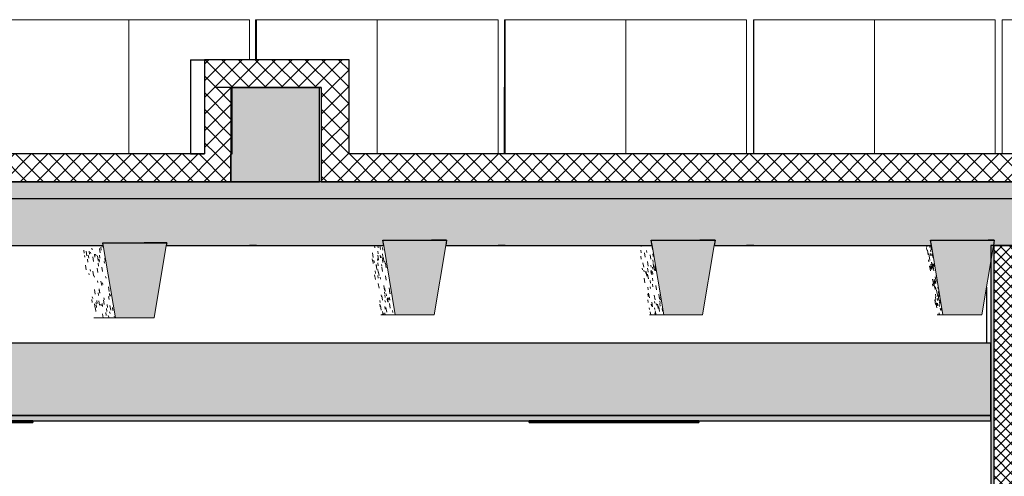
# Model space of a CAD drawing. Header units: centimetres. Extents: x -3137 to 8943, y -3619 to 550.
# Tile 10 of 47: x 578 to 933, y 231 to 396. Entities that reach past the tile are written whole.
import ezdxf

# ---------------------------------------------------------------- set-up
doc = ezdxf.new("R2010")
doc.units = ezdxf.units.CM
for name, color, linetype, lineweight in [('0-1', 7, 'Continuous', 5), ('HACHURE_C-5', 7, 'Continuous', 18), ('MUR', 7, 'Continuous', 25), ('MUR_C', 7, 'Continuous', 25), ('OSSATURE', 7, 'Continuous', 18), ('OSSATURE-3', 7, 'Continuous', 25), ('PLAF', 7, 'Continuous', 25), ('SOL', 7, 'Continuous', 25), ('SOL_C', 7, 'Continuous', 25), ('TOIT_C', 7, 'Continuous', 25)]:
    doc.layers.add(name, color=color, linetype=linetype, lineweight=lineweight)
for name, color, linetype, lineweight, true_color in [('A-FLOR-PATT-2', 7, 'Continuous', 18, 0x787878), ('A-ROOF-PATT-1', 9, 'Continuous', 5, 0x808080), ('HACHURE_C-3', 7, 'Continuous', 5, 0xdadada), ('HACHURE_C-6', 7, 'Continuous', 18, 0x787878), ('HACHURE_C-7', 7, 'Continuous', 25, 0x787878), ('MOBILIER-2', 7, 'Continuous', 25, 0x7f7f7f), ('OSSATURE-1', 9, 'Continuous', 5, 0x808080), ('OSSATURE-2', 9, 'Continuous', 18, 0x808080), ('OSSATURE_C-1', 9, 'Continuous', 18, 0x808080), ('PLAF-1', 7, 'Continuous', 25, 0xffcd9b), ('PLAF-2', 7, 'Continuous', 25, 0x2ccfd3), ('PLAF_C-1', 7, 'Continuous', 25, 0xffcd9b), ('PLAF_C-2', 7, 'Continuous', 25, 0x2ccfd3), ('TOIT-1', 9, 'Continuous', 25, 0x808080), ('TOIT_C-1', 9, 'Continuous', 25, 0x808080), ('Z-2', 9, 'Continuous', 18, 0x808080)]:
    doc.layers.add(name, color=color, linetype=linetype, lineweight=lineweight, true_color=true_color)
pattern_1 = [(45, (-3.562, -172.5), (-3.005203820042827, 3.005203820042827), []), (135, (-3.562, -172.5), (-3.005203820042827, -3.005203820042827), [])]

# ---------------------------------------------------------------- blocks, each defined once
blk = doc.blocks.new('B02_ARC_rvt-2-Coupe AA_Lot 05_Faux-plafond')
at = {"layer": 'A-FLOR-PATT-2'}
h = blk.add_hatch(dxfattribs=at)
h.set_pattern_fill('FP_5', color=256, style=0, pattern_type=2)
h.set_pattern_definition(pattern_1)
h.paths.add_polyline_path([(-508.46340917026, 371.1013288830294), (-498.4618527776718, 371.1013288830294), (-498.4618527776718, 381.1013288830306), (-550.524387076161, 381.1013288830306), (-550.524387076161, 371.1013288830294), (-540.5228306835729, 371.1013288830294)])
h = blk.add_hatch(dxfattribs=at)
h.set_pattern_fill('FP_5', color=256, style=0, pattern_type=2)
h.set_pattern_definition(pattern_1)
h.paths.add_polyline_path([(-541.1133879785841, 337.2052656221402), (-541.1133879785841, 347.2052656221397), (-2122.249144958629, 347.2052656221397), (-2122.249144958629, 337.2052656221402), (-550.524387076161, 337.2052656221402)])
h = blk.add_hatch(dxfattribs=at)
h.set_pattern_fill('FP_5', color=256, style=0, pattern_type=2)
h.set_pattern_definition(pattern_1)
h.paths.add_polyline_path([(-498.4618527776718, 337.2052656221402), (1594.471012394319, 337.2052656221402), (1594.471012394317, 347.2052656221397), (-508.4634091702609, 347.2052656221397), (-508.4634091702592, 337.2052656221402)])
at = {"layer": 'HACHURE_C-3'}
blk.add_hatch(color=256, dxfattribs=at).paths.add_polyline_path([(-266.059200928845, 0), (-266.059200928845, 314.2052656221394), (-267.3092204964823, 314.2052656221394), (-267.3092204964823, 0)])
at = {"layer": 'HACHURE_C-5'}
h = blk.add_hatch(dxfattribs=at)
h.set_pattern_fill('FP_3', color=256, style=0, pattern_type=2)
h.set_pattern_definition([(45, (-3.562, -172.5), (-1.767766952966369, 1.767766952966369), []), (135, (-3.562, -172.5), (-1.767766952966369, -1.767766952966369), [])])
h.paths.add_polyline_path([(-266.059200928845, 0), (-259.0590913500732, 0), (-259.0590913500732, 26.15518320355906), (-261.8091343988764, 26.15315742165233), (-261.8091343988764, 27.28153305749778), (-261.7932537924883, 39.84857035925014), (-259.0590913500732, 39.8465562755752), (-259.0590913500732, 314.2052656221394), (-266.059200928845, 314.2052656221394), (-266.059200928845, 1.975503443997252)])
at = {"layer": 'HACHURE_C-6'}
h = blk.add_hatch(dxfattribs=at)
h.set_pattern_fill('FP_5', color=256, style=0, pattern_type=2)
h.set_pattern_definition(pattern_1)
h.paths.add_polyline_path([(-541.1133879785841, 347.2052656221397), (-540.5228306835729, 347.2052656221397), (-540.5228306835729, 371.1013288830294), (-550.524387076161, 371.1013288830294), (-550.524387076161, 347.2052656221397)])
h = blk.add_hatch(dxfattribs=at)
h.set_pattern_fill('FP_5', color=256, style=0, pattern_type=2)
h.set_pattern_definition(pattern_1)
h.paths.add_polyline_path([(-498.4618527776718, 347.2052656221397), (-498.4618527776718, 371.1013288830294), (-508.46340917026, 371.1013288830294), (-508.46340917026, 347.2052656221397)])
at = {"layer": 'PLAF-1'}
blk.add_hatch(color=256, dxfattribs=at).paths.add_polyline_path([(-548.9951862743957, 251.000000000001), (-267.3092204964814, 251.000000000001), (-267.3092204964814, 253.0000000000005), (-790.5231339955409, 253.0000000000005), (-790.5231339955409, 251.000000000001), (-612.76870939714, 251.000000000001)])
at = {"layer": 'PLAF-2'}
blk.add_hatch(color=256, dxfattribs=at).paths.add_polyline_path([(-790.5231339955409, 253.0000000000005), (-267.3092204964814, 253.0000000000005), (-267.3092204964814, 279.0000000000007), (-790.5231339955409, 279.0000000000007), (-790.5231339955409, 267.6888143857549)])
at = {"layer": 'MUR'}
for p, q in [((-555.594193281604, 371.1013288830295), (-555.594193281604, 347.2052656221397)), ((-508.4634091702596, 371.1013288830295), (-513.6117019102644, 371.1013288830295)), ((-555.594193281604, 347.2052656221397), (-550.524387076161, 347.2052656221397)), ((-531.7877093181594, 314.2052656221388), (-534.3453268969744, 314.2052656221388)), ((-442.2452740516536, 314.2052656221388), (-444.8020624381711, 314.2052656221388)), ((-352.6941976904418, 314.2052656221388), (-355.2500827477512, 314.2052656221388)), ((-268.8633008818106, 299.2068079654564), (-268.8633008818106, 279))]:
    blk.add_line(p, q, dxfattribs=at)
at = {"layer": 'MUR', "flags": 128}
for points in [[(-796.7617362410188, 314.2052656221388), (-708.811745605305, 314.2052656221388), (-620.8437585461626, 314.2052656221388), (-594.6966171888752, 314.2052656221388)], [(-564.3196209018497, 314.2052656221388), (-532.8613391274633, 314.2052656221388), (-491.1362007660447, 314.2052656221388)], [(-463.6529258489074, 314.2052656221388), (-444.868098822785, 314.2052656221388), (-394.4566048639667, 314.2052656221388)], [(-366.9550543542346, 314.2052656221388), (-356.8676222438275, 314.2052656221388), (-290.7206326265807, 314.2052656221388)]]:
    blk.add_lwpolyline(points, dxfattribs=at)
at = {"layer": 'MUR_C'}
for p, q in [((-550.524387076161, 371.1013288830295), (-550.524387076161, 347.2052656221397)), ((-540.5228306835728, 347.2052656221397), (-540.5228306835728, 371.1013288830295)), ((-508.4634091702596, 371.1013288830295), (-508.4634091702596, 347.2052656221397)), ((-498.4618527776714, 347.2052656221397), (-498.4618527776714, 371.1013288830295)), ((-541.1133879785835, 347.2052656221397), (-540.5228306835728, 347.2052656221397)), ((-267.3092204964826, 314.2052656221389), (-267.3092204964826, 0)), ((-257.8090717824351, 314.2052656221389), (-267.3092204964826, 314.2052656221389)), ((-266.0592009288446, -2.707167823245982e-14), (-266.0592009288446, 314.2052656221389))]:
    blk.add_line(p, q, dxfattribs=at)
at = {"layer": 'PLAF'}
for p, q in [((-411.7178202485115, 278.9999999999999), (-653.938781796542, 278.9999999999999)), ((-268.863300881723, 278.9999999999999), (-389.2250971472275, 278.9999999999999)), ((-534.2596435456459, 252.9999999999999), (-613.6063322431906, 252.9999999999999)), ((-613.6063322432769, 253), (-534.2596435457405, 253)), ((-613.6026628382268, 252.9999999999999), (-613.3027443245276, 252.9999999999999)), ((-432.3915873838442, 252.9999999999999), (-531.4591752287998, 252.9999999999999)), ((-531.4591752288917, 253), (-432.3915873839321, 253)), ((-270.6884855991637, 252.9999999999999), (-373.6684438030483, 252.9999999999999)), ((-373.668443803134, 253), (-270.688485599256, 253)), ((-373.6678520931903, 252.9999999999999), (-373.3679335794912, 252.9999999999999)), ((-613.6063322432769, 250.9999999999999), (-534.305337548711, 250.9999999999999)), ((-613.3027443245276, 250.9999999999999), (-613.6026628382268, 250.9999999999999)), ((-531.4133585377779, 250.9999999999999), (-432.3915873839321, 250.9999999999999)), ((-373.668443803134, 250.9999999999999), (-270.063463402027, 250.9999999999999)), ((-373.3679335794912, 250.9999999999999), (-373.6678520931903, 250.9999999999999))]:
    blk.add_line(p, q, dxfattribs=at)
at = {"layer": 'PLAF_C-1'}
for p, q in [((-267.3092204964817, 253), (-790.5231339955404, 253)), ((-267.3092204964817, 251), (-267.3092204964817, 253)), ((-790.5231339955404, 251), (-267.3092204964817, 251))]:
    blk.add_line(p, q, dxfattribs=at)
at = {"layer": 'PLAF_C-2'}
for p, q in [((-267.3092204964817, 279), (-790.5231339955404, 279)), ((-267.3092204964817, 253), (-267.3092204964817, 279)), ((-790.5231339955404, 253), (-267.3092204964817, 253))]:
    blk.add_line(p, q, dxfattribs=at)
at = {"layer": 'SOL'}
for p, q in [((-555.618811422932, 381.1013288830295), (-555.618811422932, 371.1013288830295)), ((-555.618811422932, 381.1013288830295), (-550.5243870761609, 381.1013288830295)), ((-555.5941932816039, 371.1013288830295), (-555.618811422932, 371.1013288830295)), ((-442.2449020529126, 347.2052656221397), (-444.801647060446, 347.2052656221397)), ((-352.6930961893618, 347.2052656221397), (-355.2490206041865, 347.2052656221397)), ((-263.1388649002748, 347.2052656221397), (-265.6938620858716, 347.2052656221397)), ((-508.4634091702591, 337.2052656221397), (-513.6117019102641, 337.2052656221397)), ((-444.8016470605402, 337.2052656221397), (-442.2449020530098, 337.2052656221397)), ((-355.2490206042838, 337.2052656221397), (-352.6930961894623, 337.2052656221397)), ((-265.6938620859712, 337.2052656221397), (-263.1388649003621, 337.2052656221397))]:
    blk.add_line(p, q, dxfattribs=at)
at = {"layer": 'SOL_C'}
for p, q in [((-498.4618527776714, 381.1013288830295), (-550.5243870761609, 381.1013288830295)), ((-550.5243870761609, 381.1013288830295), (-550.5243870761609, 371.1013288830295)), ((-498.4618527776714, 371.1013288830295), (-498.4618527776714, 381.1013288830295)), ((-540.5228306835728, 371.1013288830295), (-508.4634091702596, 371.1013288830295)), ((-550.524387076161, 347.2052656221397), (-2122.249144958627, 347.2052656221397)), ((-541.1133879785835, 337.2052656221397), (-541.1133879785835, 347.2052656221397)), ((-508.4634091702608, 347.2052656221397), (-508.4634091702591, 337.2052656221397)), ((1594.471012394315, 347.2052656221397), (-498.4618527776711, 347.2052656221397)), ((-2122.249144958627, 337.2052656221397), (-541.1133879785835, 337.2052656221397)), ((-508.4634091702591, 337.2052656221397), (1594.471012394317, 337.2052656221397))]:
    blk.add_line(p, q, dxfattribs=at)
blk = doc.blocks.new('20_MUR PREFA_01 - Type 1-V35-Coupe AA_Lot 05_Faux-plafond')
at = {"layer": 'Z-2'}
for p, q in [((-309.2914325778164, 395.5938556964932), (-309.1935086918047, 395.5938556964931)), ((-309.1935086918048, 395.5938556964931), (-309.1935086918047, 347.2052656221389))]:
    blk.add_line(p, q, dxfattribs=at)
blk = doc.blocks.new('20_MUR PREFA_01 - Type 1-V36-Coupe AA_Lot 05_Faux-plafond')
at = {"layer": 'Z-2'}
for p, q in [((-398.982218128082, 395.5938556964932), (-398.7462725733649, 395.5938556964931)), ((-398.746272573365, 395.5938556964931), (-398.7462725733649, 347.2052656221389))]:
    blk.add_line(p, q, dxfattribs=at)
blk = doc.blocks.new('20_MUR PREFA_01 - Type 1-V37-Coupe AA_Lot 05_Faux-plafond')
at = {"layer": 'Z-2'}
for p, q in [((-488.6674968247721, 395.5938556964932), (-488.2935396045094, 395.5938556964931)), ((-488.2935396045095, 395.5938556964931), (-488.2935396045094, 347.2052656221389))]:
    blk.add_line(p, q, dxfattribs=at)
blk = doc.blocks.new('20_MUR PREFA_01 - Type 1-V38-Coupe AA_Lot 05_Faux-plafond')
at = {"layer": 'Z-2'}
for p, q in [((-578.3434663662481, 395.5938556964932), (-577.8315133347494, 395.5938556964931)), ((-577.8315133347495, 395.5938556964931), (-577.8315133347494, 347.2052656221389))]:
    blk.add_line(p, q, dxfattribs=at)
blk = doc.blocks.new('B02_DC_STR_rvt-2-Coupe AA_Lot 05_Faux-plafond')
at = {"layer": 'A-ROOF-PATT-1'}
blk.add_hatch(color=256, dxfattribs=at).paths.add_polyline_path([(-2120.163480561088, 314.2052656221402), (-586.9938590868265, 314.2052656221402), (-587.1605916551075, 315.20526562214), (-564.1514972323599, 315.20526562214), (-564.3182298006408, 314.2052656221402), (-485.9894716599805, 314.2052656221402), (-486.3228629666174, 316.2052656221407), (-463.3188628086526, 316.2052656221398), (-463.6522541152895, 314.2052656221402), (-389.2920608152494, 314.2052656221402), (-389.6254520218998, 316.2052656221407), (-366.6214587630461, 316.2052656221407), (-366.954849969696, 314.2052656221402), (-288.6974175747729, 314.2052656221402), (-289.0307597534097, 316.2052656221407), (-266.0301494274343, 316.2052656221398), (-266.3634916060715, 314.2052656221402), (-191.2482738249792, 314.2052656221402), (-191.5816148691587, 316.2052656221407), (-168.5810828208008, 316.2052656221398), (-168.9144238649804, 314.2052656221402), (-90.29711606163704, 314.2052656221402), (-90.79714682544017, 317.2052656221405), (-67.79573169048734, 317.2052656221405), (-68.29576245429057, 314.2052656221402), (6.121683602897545, 314.2052656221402), (5.788327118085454, 316.2052656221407), (28.78992457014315, 316.2052656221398), (28.45656808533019, 314.2052656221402), (107.9680500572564, 314.2052656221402), (107.6346010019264, 316.2052656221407), (130.6425858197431, 316.2052656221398), (130.3091367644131, 314.2052656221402), (204.422885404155, 314.2052656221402), (204.0894353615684, 316.2052656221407), (227.0974883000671, 316.2052656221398), (226.7640382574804, 314.2052656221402), (307.7767377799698, 314.2052656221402), (307.4430769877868, 316.2052656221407), (330.4656716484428, 316.2052656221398), (330.1320108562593, 314.2052656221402), (405.5554956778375, 314.2052656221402), (405.2218163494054, 316.2052656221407), (428.2456900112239, 316.2052656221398), (427.9120106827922, 314.2052656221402), (507.2656900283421, 314.2052656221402), (506.9317637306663, 316.2052656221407), (529.9726782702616, 316.2052656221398), (529.6387519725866, 314.2052656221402), (604.5704860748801, 314.2052656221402), (604.2365333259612, 316.2052656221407), (627.2792730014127, 316.2052656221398), (626.9453202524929, 314.2052656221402), (706.4664475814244, 314.2052656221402), (706.132108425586, 316.2052656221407), (729.2015101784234, 316.2052656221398), (728.867171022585, 314.2052656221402), (803.3929095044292, 314.2052656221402), (803.0585842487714, 316.2052656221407), (826.1270268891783, 316.2052656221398), (825.7927016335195, 314.2052656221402), (906.8999733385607, 314.2052656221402), (906.5651751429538, 316.2052656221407), (929.6662506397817, 316.2052656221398), (929.3314524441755, 314.2052656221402), (1004.003925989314, 314.2052656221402), (1003.669141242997, 316.2052656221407), (1026.769288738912, 316.2052656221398), (1026.434503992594, 314.2052656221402), (1108.652003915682, 314.2052656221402), (1108.316699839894, 316.2052656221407), (1131.452681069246, 316.2052656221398), (1131.117376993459, 314.2052656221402), (1206.567866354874, 314.2052656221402), (1206.232542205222, 316.2052656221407), (1229.369908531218, 316.2052656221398), (1229.034584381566, 314.2052656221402), (1310.506637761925, 314.2052656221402), (1310.170610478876, 316.2052656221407), (1333.356493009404, 316.2052656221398), (1333.020465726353, 314.2052656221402), (1408.628046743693, 314.2052656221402), (1408.292023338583, 316.2052656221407), (1431.477638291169, 316.2052656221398), (1431.141614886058, 314.2052656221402), (1506.063859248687, 314.2052656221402), (1505.727855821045, 316.2052656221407), (1528.912092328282, 316.2052656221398), (1528.576088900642, 314.2052656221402), (1591.631289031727, 314.2052656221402), (1591.631289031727, 331.2052656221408), (-2120.163480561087, 331.2052656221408), (-2120.163480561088, 318.3008736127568)])
at = {"layer": 'HACHURE_C-7'}
blk.add_hatch(color=256, dxfattribs=at).paths.add_polyline_path([(-509.1074165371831, 337.2052656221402), (-509.1074165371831, 371.1013288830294), (-541.1133879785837, 371.1013288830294), (-541.1133879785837, 337.2052656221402)])
at = {"layer": 'OSSATURE'}
h = blk.add_hatch(dxfattribs=at)
h.set_pattern_fill('FP_21', color=256, style=0, pattern_type=2)
h.set_pattern_definition([(279.73, (-491.883, -253.919), (7.338324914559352, -41.10608939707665), [1.654, -28.414, 1.654, -188.773]), (279.73, (-491.883, -253.919), (7.338324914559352, -41.10608939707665), [-31.721, -28.414, 1.654, -58.481, -100.224]), (279.73, (-491.883, -253.919), (7.338324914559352, -41.10608939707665), [-120.269, 1.654, -28.414, 1.654, -68.503]), (279.73, (-491.883, -253.919), (7.338324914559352, -41.10608939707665), [-151.99, -18.391, 1.654, -48.458]), (97.535, (-489.342, -267.891), (-2.799503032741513, 17.78446599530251), [1.066, -18.31, 1.066, -18.31, -103.334]), (97.535, (-489.342, -267.891), (-2.799503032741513, 17.78446599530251), [-38.75, 1.066, -37.685, 1.066, -18.31, -45.209]), (97.535, (-489.342, -267.891), (-2.799503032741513, 17.78446599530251), [-96.876, 1.066, -11.851, 1.066, -31.226]), (103.695, (-488.495, -269.451), (-6.409556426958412, 22.92322829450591), [0.59026, -10.142, 0.59026, -67.37899999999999]), (103.695, (-488.495, -269.451), (-6.409556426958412, 22.92322829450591), [-11.322, -10.142, 0.59026, -20.874, -35.773]), (103.695, (-488.495, -269.451), (-6.409556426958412, 22.92322829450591), [-42.928, 0.59026, -10.142, 0.59026, -24.451]), (103.695, (-488.495, -269.451), (-6.409556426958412, 22.92322829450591), [-54.25, -6.564, 0.59026, -17.296])])
h.paths.add_polyline_path([(-590.3630877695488, 288.2052656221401), (-582.6588123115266, 288.2052656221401), (-586.9938590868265, 314.2052656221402), (-594.6952220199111, 314.2052656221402), (-590.3632349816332, 288.2052656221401)])
h = blk.add_hatch(dxfattribs=at)
h.set_pattern_fill('FP_22', color=256, style=0, pattern_type=2)
h.set_pattern_definition([(279.58, (-393.876, -237.564), (7.093514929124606, -40.89883223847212), [1.666, -28.63, 1.666, -190.209]), (279.58, (-393.876, -237.564), (7.093514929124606, -40.89883223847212), [-31.962, -28.63, 1.666, -58.926, -100.987]), (279.58, (-393.876, -237.564), (7.093514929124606, -40.89883223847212), [-121.185, 1.666, -28.63, 1.666, -69.025]), (279.58, (-393.876, -237.564), (7.093514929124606, -40.89883223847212), [-153.147, -18.531, 1.666, -48.827]), (98.029, (-391.355, -251.936), (-2.530813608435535, 15.68223548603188), [0.9926899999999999, -17.05599999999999, 0.9926899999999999, -113.317]), (98.029, (-391.355, -251.936), (-2.530813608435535, 15.68223548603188), [-19.042, -17.05599999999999, 0.9926899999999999, -35.10499999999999, -60.163]), (98.029, (-391.355, -251.936), (-2.530813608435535, 15.68223548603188), [-72.19599999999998, 0.9926899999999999, -17.05599999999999, 0.9926899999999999, -41.121]), (98.029, (-391.355, -251.936), (-2.530813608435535, 15.68223548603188), [-91.237, -11.04, 0.9926899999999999, -29.089]), (101.863, (-390.515, -254.655), (-5.726058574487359, 24.9998290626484), [0.6744999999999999, -11.589, 0.6744999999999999, -76.99499999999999]), (101.863, (-390.515, -254.655), (-5.726058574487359, 24.9998290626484), [-12.938, -11.589, 0.6744999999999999, -23.853, -40.87899999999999]), (101.863, (-390.515, -254.655), (-5.726058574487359, 24.9998290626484), [-49.05399999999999, 0.6744999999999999, -11.589, 0.6744999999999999, -27.941]), (101.863, (-390.515, -254.655), (-5.726058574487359, 24.9998290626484), [-61.99299999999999, -7.500999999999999, 0.6744999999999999, -19.765])])
h.paths.add_polyline_path([(-481.8220803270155, 289.2052656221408), (-485.9894716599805, 314.2052656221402), (-491.1350636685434, 314.2052656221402), (-486.9692565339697, 289.2052656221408), (-485.2216631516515, 289.2052656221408)])
h = blk.add_hatch(dxfattribs=at)
h.set_pattern_fill('FP_23', color=256, style=0, pattern_type=2)
h.set_pattern_definition([(279.58, (-299.825, -221.886), (7.093190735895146, -40.89787281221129), [1.666, -28.63, 1.666, -190.211]), (279.58, (-299.825, -221.886), (7.093190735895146, -40.89787281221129), [-31.963, -28.63, 1.666, -58.927, -100.988]), (279.58, (-299.825, -221.886), (7.093190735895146, -40.89787281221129), [-121.186, 1.666, -28.63, 1.666, -69.025]), (279.58, (-299.825, -221.886), (7.093190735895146, -40.89787281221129), [-153.149, -18.531, 1.666, -48.828]), (98.03000000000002, (-297.304, -236.258), (-2.530300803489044, 15.67826266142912), [0.9925599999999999, -17.054, 0.9925599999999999, -113.302]), (98.03000000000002, (-297.304, -236.258), (-2.530300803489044, 15.67826266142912), [-19.039, -17.054, 0.9925599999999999, -35.10099999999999, -60.15499999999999]), (98.03000000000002, (-297.304, -236.258), (-2.530300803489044, 15.67826266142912), [-72.18599999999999, 0.9925599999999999, -17.054, 0.9925599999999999, -41.116]), (98.03000000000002, (-297.304, -236.258), (-2.530300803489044, 15.67826266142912), [-91.22499999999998, -11.038, 0.9925599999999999, -29.085]), (101.86, (-296.464, -238.98), (-5.724876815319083, 25.00316756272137), [0.67464, -11.592, 0.67464, -77.01100000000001]), (101.86, (-296.464, -238.98), (-5.724876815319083, 25.00316756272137), [-12.941, -11.592, 0.67464, -23.858, -40.887]), (101.86, (-296.464, -238.98), (-5.724876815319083, 25.00316756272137), [-49.065, 0.67464, -11.592, 0.67464, -27.947]), (101.86, (-296.464, -238.98), (-5.724876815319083, 25.00316756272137), [-62.006, -7.502999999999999, 0.67464, -19.769])])
h.paths.add_polyline_path([(-390.2895184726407, 289.2052656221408), (-385.124670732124, 289.2052656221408), (-389.2920608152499, 314.2052656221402), (-394.4559735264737, 314.2052656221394), (-390.5331385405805, 290.6670602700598)])
h = blk.add_hatch(dxfattribs=at)
h.set_pattern_fill('FP_24', color=256, style=0, pattern_type=2)
h.set_pattern_definition([(279.48, (-202.053, -205.583), (6.831506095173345, -40.4674865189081), [1.675, -28.77699999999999, 1.675, -191.186]), (279.48, (-202.053, -205.583), (6.831506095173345, -40.4674865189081), [-32.12699999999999, -28.77699999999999, 1.675, -59.22899999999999, -101.506]), (279.48, (-202.053, -205.583), (6.831506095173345, -40.4674865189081), [-121.807, 1.675, -28.77699999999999, 1.675, -69.37899999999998]), (279.48, (-202.053, -205.583), (6.831506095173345, -40.4674865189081), [-153.933, -18.62599999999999, 1.675, -49.078]), (98.81599999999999, (-199.545, -220.379), (-2.164795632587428, 13.07064103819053), [0.9000100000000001, -15.464, 0.9000100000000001, -102.738]), (98.81599999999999, (-199.545, -220.379), (-2.164795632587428, 13.07064103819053), [-17.264, -15.464, 0.9000100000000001, -31.828, -54.54600000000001]), (98.81599999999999, (-199.545, -220.379), (-2.164795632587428, 13.07064103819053), [-65.456, 0.9000100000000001, -15.464, 0.9000100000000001, -37.282]), (98.81599999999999, (-199.545, -220.379), (-2.164795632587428, 13.07064103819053), [-82.719, -10.009, 0.9000100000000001, -26.373]), (100.252, (-198.709, -224.497), (-5.10230415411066, 27.32313047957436), [0.77496, -13.315, 0.77496, -88.463]), (100.252, (-198.709, -224.497), (-5.10230415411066, 27.32313047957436), [-14.865, -13.315, 0.77496, -27.405, -46.967]), (100.252, (-198.709, -224.497), (-5.10230415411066, 27.32313047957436), [-56.361, 0.77496, -13.315, 0.77496, -32.102]), (100.252, (-198.709, -224.497), (-5.10230415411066, 27.32313047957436), [-71.226, -8.619, 0.77496, -22.709])])
h.paths.add_polyline_path([(-284.5306403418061, 289.2052656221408), (-288.6974175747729, 314.2052656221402), (-290.7202954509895, 314.2052656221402), (-286.553681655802, 289.2052656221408)])
at = {"layer": 'OSSATURE-1'}
for points in [[(-467.8196454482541, 289.2052656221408), (-463.3188628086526, 316.2052656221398), (-486.3228629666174, 316.2052656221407), (-481.8220803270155, 289.2052656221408)], [(-371.1222400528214, 289.2052656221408), (-366.6214587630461, 316.2052656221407), (-389.6254520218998, 316.2052656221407), (-385.124670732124, 289.2052656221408)], [(-284.5306403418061, 289.2052656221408), (-270.5302688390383, 289.2052656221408), (-266.0301494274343, 316.2052656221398), (-289.0307597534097, 316.2052656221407), (-286.5681813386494, 301.4301872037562)], [(-568.653276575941, 288.2052656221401), (-564.1514972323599, 315.20526562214), (-587.1605916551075, 315.20526562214), (-582.6588123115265, 288.2052656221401)]]:
    blk.add_hatch(color=256, dxfattribs=at).paths.add_polyline_path(points)
at = {"layer": 'TOIT-1'}
blk.add_hatch(color=256, dxfattribs=at).paths.add_polyline_path([(-102.5805244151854, 331.2052656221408), (1591.631289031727, 331.2052656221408), (1591.631289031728, 337.2052656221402), (-2120.163480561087, 337.2052656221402), (-2120.163480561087, 331.2052656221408), (-166.3540475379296, 331.2052656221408)])
at = {"layer": 'MUR'}
for p, q in [((-541.1133879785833, 371.1013288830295), (-546.5840849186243, 371.1013288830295)), ((-546.5840849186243, 337.2052656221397), (-541.1133879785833, 337.2052656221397))]:
    blk.add_line(p, q, dxfattribs=at)
at = {"layer": 'MUR_C'}
for p, q in [((-541.1133879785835, 371.1013288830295), (-541.1133879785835, 337.2052656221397)), ((-509.1074165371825, 371.1013288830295), (-541.1133879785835, 371.1013288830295)), ((-509.1074165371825, 337.2052656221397), (-509.1074165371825, 371.1013288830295)), ((-541.1133879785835, 337.2052656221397), (-509.1074165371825, 337.2052656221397))]:
    blk.add_line(p, q, dxfattribs=at)
at = {"layer": 'OSSATURE-2'}
for p, q in [((-534.8561541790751, 395.5938556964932), (-621.8307785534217, 395.5938556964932)), ((-534.3442011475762, 395.5938556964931), (-621.3188255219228, 395.5938556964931)), ((-534.8561541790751, 395.5938556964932), (-534.3442011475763, 395.5938556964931)), ((-534.3442011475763, 395.5938556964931), (-534.3442011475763, 381.1013288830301)), ((-532.1607275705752, 395.5938556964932), (-532.1937424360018, 381.1013288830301)), ((-531.7867703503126, 395.5938556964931), (-532.1607275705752, 395.5938556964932)), ((-445.1742660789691, 395.5938556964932), (-532.1607275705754, 395.5938556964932)), ((-531.7867703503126, 381.1013288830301), (-531.7867703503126, 395.5938556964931)), ((-444.8003088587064, 395.5938556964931), (-531.7867703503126, 395.5938556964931)), ((-445.1742660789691, 395.5938556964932), (-444.8003088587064, 395.5938556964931)), ((-444.8003088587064, 395.5938556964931), (-444.8003088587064, 347.2052656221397)), ((-442.4795234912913, 395.5938556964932), (-442.5490736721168, 347.2052656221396)), ((-442.2435779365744, 395.5938556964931), (-442.4795234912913, 395.5938556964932)), ((-355.4849127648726, 395.5938556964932), (-442.4795234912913, 395.5938556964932)), ((-442.2435779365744, 347.2052656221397), (-442.2435779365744, 395.5938556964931)), ((-355.2489672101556, 395.5938556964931), (-442.2435779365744, 395.5938556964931)), ((-355.4849127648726, 395.5938556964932), (-355.2489672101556, 395.5938556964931)), ((-355.2489672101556, 395.5938556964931), (-355.2489672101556, 347.2052656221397)), ((-352.790968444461, 395.5938556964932), (-352.8198336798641, 347.2052656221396)), ((-352.6930445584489, 395.5938556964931), (-352.790968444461, 395.5938556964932)), ((-265.7918967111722, 395.5938556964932), (-352.7909684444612, 395.5938556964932)), ((-352.6930445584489, 347.2052656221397), (-352.6930445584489, 395.5938556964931)), ((-265.6939728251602, 395.5938556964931), (-352.6930445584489, 395.5938556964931)), ((-265.7918967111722, 395.5938556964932), (-265.6939728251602, 395.5938556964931)), ((-265.6939728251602, 395.5938556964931), (-265.6939728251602, 347.2052656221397)), ((-263.1389668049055, 347.2052656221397), (-263.1389668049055, 395.5938556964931)), ((-176.1391224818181, 395.5938556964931), (-263.1389668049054, 395.5938556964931)), ((-176.0990205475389, 395.5938556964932), (-263.0988648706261, 395.5938556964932)), ((-486.3228629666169, 316.2052656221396), (-485.9894716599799, 314.2052656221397)), ((-463.3188628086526, 316.2052656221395), (-486.3228629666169, 316.2052656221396)), ((-463.6522541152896, 314.2052656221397), (-463.3188628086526, 316.2052656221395)), ((-389.6254520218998, 316.2052656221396), (-389.2920608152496, 314.2052656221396)), ((-366.6214587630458, 316.2052656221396), (-389.6254520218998, 316.2052656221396)), ((-366.9548499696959, 314.2052656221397), (-366.6214587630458, 316.2052656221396)), ((-289.0307597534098, 316.2052656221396), (-288.6974175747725, 314.2052656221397)), ((-266.0301494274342, 316.2052656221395), (-289.0307597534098, 316.2052656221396)), ((-266.3634916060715, 314.2052656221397), (-266.0301494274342, 316.2052656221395)), ((-587.1605916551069, 315.2052656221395), (-586.9938590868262, 314.2052656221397)), ((-564.1514972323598, 315.2052656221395), (-587.1605916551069, 315.2052656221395)), ((-564.3182298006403, 314.2052656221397), (-564.1514972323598, 315.2052656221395)), ((-590.3632349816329, 288.2052656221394), (-582.6588123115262, 288.2052656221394)), ((-486.9692565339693, 289.2052656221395), (-481.8220803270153, 289.2052656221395)), ((-390.289518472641, 289.2052656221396), (-385.1246707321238, 289.2052656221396)), ((-286.5536816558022, 289.2052656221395), (-284.530640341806, 289.2052656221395))]:
    blk.add_line(p, q, dxfattribs=at)
at = {"layer": 'OSSATURE_C-1'}
for p, q in [((-586.9938590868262, 314.2052656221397), (-582.6588123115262, 288.2052656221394)), ((-568.6532765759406, 288.2052656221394), (-564.3182298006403, 314.2052656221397)), ((-485.9894716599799, 314.2052656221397), (-481.8220803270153, 289.2052656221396)), ((-467.8196454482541, 289.2052656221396), (-463.6522541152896, 314.2052656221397)), ((-389.2920608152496, 314.2052656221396), (-385.1246707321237, 289.2052656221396)), ((-371.1222400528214, 289.2052656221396), (-366.9548499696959, 314.2052656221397)), ((-288.6974175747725, 314.2052656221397), (-284.5306403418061, 289.2052656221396)), ((-270.5302688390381, 289.2052656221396), (-266.3634916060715, 314.2052656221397)), ((-582.6588123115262, 288.2052656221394), (-568.6532765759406, 288.2052656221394)), ((-481.8220803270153, 289.2052656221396), (-467.8196454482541, 289.2052656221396)), ((-385.1246707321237, 289.2052656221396), (-371.1222400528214, 289.2052656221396)), ((-284.5306403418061, 289.2052656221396), (-270.5302688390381, 289.2052656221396))]:
    blk.add_line(p, q, dxfattribs=at)
at = {"layer": 'TOIT-1'}
for p, q in [((-531.7896723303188, 337.2052656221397), (-534.3470994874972, 337.2052656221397)), ((-442.2445017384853, 337.2052656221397), (-444.8011516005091, 337.2052656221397)), ((-352.6936499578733, 337.2052656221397), (-355.2496492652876, 337.2052656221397)), ((-263.1389614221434, 337.2052656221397), (-265.6939768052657, 337.2052656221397)), ((-485.9894716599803, 314.2052656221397), (-486.3228629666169, 316.2052656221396)), ((-486.3228629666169, 316.2052656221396), (-463.3188628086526, 316.2052656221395)), ((-463.3188628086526, 316.2052656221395), (-468.79025303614, 316.2052656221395)), ((-463.3188628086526, 316.2052656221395), (-463.6522541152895, 314.2052656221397)), ((-389.2920608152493, 314.2052656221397), (-389.6254520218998, 316.2052656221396)), ((-389.6254520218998, 316.2052656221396), (-366.6214587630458, 316.2052656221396)), ((-366.6214587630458, 316.2052656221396), (-372.1080402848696, 316.2052656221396)), ((-366.6214587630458, 316.2052656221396), (-366.9548499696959, 314.2052656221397)), ((-288.6974175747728, 314.2052656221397), (-289.0307597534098, 316.2052656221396)), ((-289.0307597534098, 316.2052656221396), (-266.0301494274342, 316.2052656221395)), ((-266.0301494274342, 316.2052656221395), (-268.1778741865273, 316.2052656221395)), ((-266.0301494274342, 316.2052656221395), (-266.3634916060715, 314.2052656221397)), ((-586.9938590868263, 314.2052656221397), (-587.1605916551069, 315.2052656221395)), ((-587.1605916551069, 315.2052656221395), (-564.1514972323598, 315.2052656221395)), ((-564.1514972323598, 315.2052656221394), (-572.2608963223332, 315.2052656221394)), ((-564.1514972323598, 315.2052656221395), (-564.3182298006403, 314.2052656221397)), ((-534.3444366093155, 314.2052656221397), (-531.7869545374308, 314.2052656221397)), ((-444.800547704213, 314.2052656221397), (-442.2438085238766, 314.2052656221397)), ((-355.2491181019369, 314.2052656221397), (-352.6932056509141, 314.2052656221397)), ((-265.6939785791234, 314.2052656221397), (-263.1389778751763, 314.2052656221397))]:
    blk.add_line(p, q, dxfattribs=at)
at = {"layer": 'TOIT_C'}
blk.add_line((-2120.163480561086, 331.2052656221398), (1591.631289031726, 331.2052656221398), dxfattribs=at)
at = {"layer": 'TOIT_C-1'}
for p, q in [((1591.631289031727, 337.2052656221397), (-2120.163480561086, 337.2052656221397)), ((-660.2884088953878, 314.2052656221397), (-586.9938590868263, 314.2052656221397)), ((-564.3182298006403, 314.2052656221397), (-485.9894716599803, 314.2052656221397)), ((-463.6522541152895, 314.2052656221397), (-389.2920608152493, 314.2052656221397)), ((-366.9548499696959, 314.2052656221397), (-288.6974175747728, 314.2052656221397)), ((-266.3634916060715, 314.2052656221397), (-191.2482738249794, 314.2052656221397))]:
    blk.add_line(p, q, dxfattribs=at)
at = {"layer": 'OSSATURE-3'}
for name in ['20_MUR PREFA_01 - Type 1-V38-Coupe AA_Lot 05_Faux-plafond', '20_MUR PREFA_01 - Type 1-V37-Coupe AA_Lot 05_Faux-plafond', '20_MUR PREFA_01 - Type 1-V36-Coupe AA_Lot 05_Faux-plafond', '20_MUR PREFA_01 - Type 1-V35-Coupe AA_Lot 05_Faux-plafond']:
    blk.add_blockref(name, (0, 0), dxfattribs=at)
blk = doc.blocks.new('604_DALLE LED 600x600MM - 26W 4000K 3600lm-4677864-Coupe AA_Lot 05_Faux-plafond')
at = {"layer": 'MOBILIER-2'}
for p, q in [((-673.5013261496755, 251.000000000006), (-672.1099574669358, 251.000000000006)), ((-672.3248366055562, 251.000000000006), (-673.5013261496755, 251.000000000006)), ((-673.5013261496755, 250.5000000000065), (-673.5013261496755, 251.000000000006)), ((-673.5013261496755, 250.5000000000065), (-613.8175419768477, 250.5000000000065)), ((-672.1099574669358, 250.5000000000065), (-673.5013261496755, 250.5000000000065)), ((-670.9870717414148, 251.000000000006), (-672.3248366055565, 251.000000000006)), ((-672.3248366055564, 250.5000000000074), (-670.9870717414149, 250.5000000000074)), ((-614.9404277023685, 250.5000000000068), (-672.3248366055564, 250.5000000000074)), ((-614.9404277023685, 250.5000000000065), (-672.3248366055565, 250.5000000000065)), ((-672.3248366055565, 250.5000000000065), (-670.9870717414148, 250.5000000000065)), ((-672.1099574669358, 251.000000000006), (-612.426173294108, 251.000000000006)), ((-672.1099574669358, 251.000000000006), (-672.1099574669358, 250.5000000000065)), ((-612.426173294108, 250.5000000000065), (-672.1099574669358, 250.5000000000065)), ((-613.6026628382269, 251.000000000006), (-670.9870717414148, 251.000000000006)), ((-613.6026628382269, 250.5000000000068), (-670.9870717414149, 250.5000000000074)), ((-670.9870717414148, 250.5000000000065), (-613.6026628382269, 250.5000000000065)), ((-613.6026628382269, 250.5000000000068), (-614.9404277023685, 250.5000000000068)), ((-613.6026628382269, 250.5000000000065), (-614.9404277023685, 250.5000000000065)), ((-613.8175419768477, 250.5000000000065), (-612.426173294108, 250.5000000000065)), ((-612.426173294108, 251.000000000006), (-613.6026628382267, 251.000000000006)), ((-612.426173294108, 251.000000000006), (-612.426173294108, 250.5000000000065))]:
    blk.add_line(p, q, dxfattribs=at)
blk = doc.blocks.new('B02_ELE_rvt-2-Coupe AA_Lot 05_Faux-plafond')
at = {"layer": 'MOBILIER-2'}
for p in [(0, 0), (239.9348107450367, 0)]:
    blk.add_blockref('604_DALLE LED 600x600MM - 26W 4000K 3600lm-4677864-Coupe AA_Lot 05_Faux-plafond', p, dxfattribs=at)

msp = doc.modelspace()

# ---------------------------------------------------------------- block references
at = {"layer": '0-1'}
for name in ['B02_DC_STR_rvt-2-Coupe AA_Lot 05_Faux-plafond', 'B02_ARC_rvt-2-Coupe AA_Lot 05_Faux-plafond', 'B02_ELE_rvt-2-Coupe AA_Lot 05_Faux-plafond']:
    msp.add_blockref(name, (1195.219347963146, 0), dxfattribs=at)

doc.saveas('drawing.dxf')
